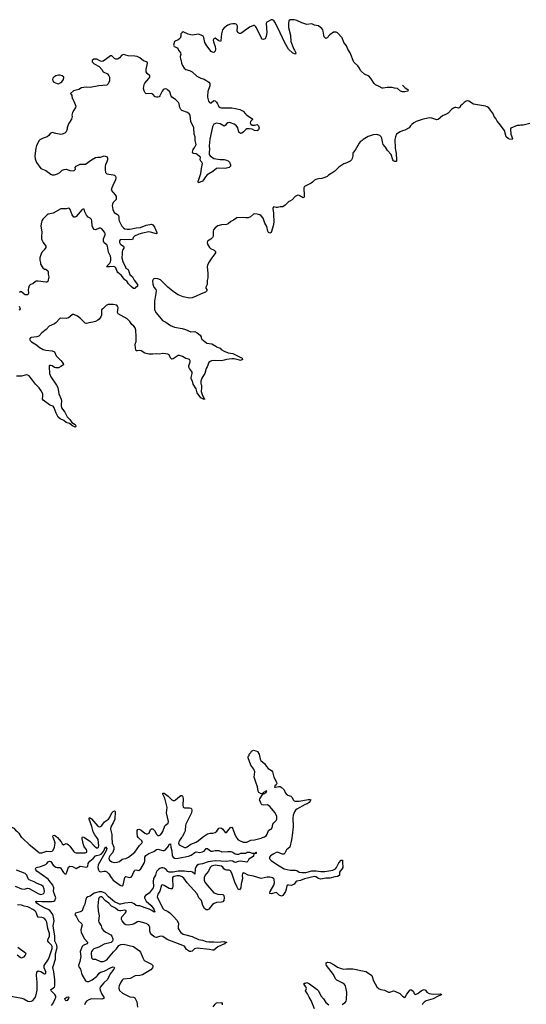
# Model space of a CAD drawing. Header units: inches. Extents: x 2494115 to 2685112, y 774173 to 915163.
# Tile 54 of 215: x 2511883 to 2519834, y 887379 to 902851. Entities that reach past the tile are written whole.
import ezdxf

# ---------------------------------------------------------------- set-up
doc = ezdxf.new("R2010")
doc.units = ezdxf.units.IN
doc.header["$MEASUREMENT"] = 0
for name, color, linetype in [('C5818', 7, 'Continuous'), ('C5819', 7, 'Continuous'), ('C5910', 7, 'Continuous')]:
    doc.layers.add(name, color=color, linetype=linetype)

msp = doc.modelspace()

# ---------------------------------------------------------------- linework, layer by layer
at = {"layer": 'C5818', "color": 5}
for points, elevation in [([(2511915, 890000), (2511930, 889983), (2512030, 889891), (2512130, 889814), (2512170, 889774), (2512190, 889762), (2512210, 889757), (2512230, 889759), (2512290, 889783), (2512310, 889787), (2512370, 889781), (2512390, 889784), (2512410, 889800), (2512428, 889850), (2512437, 889910), (2512429, 889950), (2512407, 890000)], 80), ([(2512474, 890000), (2512503, 889970), (2512533, 889933), (2512550, 889901), (2512570, 889885), (2512610, 889908), (2512630, 889902), (2512650, 889886), (2512670, 889865), (2512725, 889785), (2512750, 889766), (2512770, 889760), (2512910, 889760), (2512935, 889770), (2512937, 889790), (2512929, 889810), (2512896, 889856), (2512884, 889884), (2512863, 889977), (2512862, 889998), (2512863, 890000)], 80), ([(2512898, 890000), (2512984, 889944), (2513051, 889870), (2513090, 889839), (2513110, 889838), (2513120, 889850), (2513125, 889870), (2513113, 889970), (2513091, 890000)], 80), ([(2516156, 890000), (2516150, 889966), (2516120, 889850), (2516070, 889806), (2516046, 889754), (2516030, 889737), (2516010, 889737), (2515990, 889743), (2515930, 889768), (2515910, 889765), (2515870, 889746), (2515817, 889710), (2515803, 889690), (2515804, 889670), (2515810, 889660), (2515830, 889641), (2515929, 889570), (2516033, 889510), (2516130, 889485), (2516210, 889487), (2516230, 889481), (2516270, 889458), (2516310, 889448), (2516374, 889450), (2516470, 889475), (2516535, 889475), (2516610, 889464), (2516670, 889464), (2516795, 889485), (2516810, 889490), (2516839, 889510), (2516855, 889530), (2516890, 889601), (2516930, 889646), (2516950, 889645), (2516949, 889591), (2516955, 889550), (2516952, 889528), (2516939, 889501), (2516910, 889470), (2516903, 889457), (2516900, 889430), (2516903, 889410), (2516899, 889401), (2516873, 889387), (2516830, 889385), (2516750, 889360), (2516690, 889361), (2516610, 889344), (2516575, 889355), (2516530, 889384), (2516510, 889387), (2516354, 889350), (2516290, 889325), (2516230, 889314), (2516216, 889304), (2516190, 889267), (2516150, 889247), (2516109, 889249), (2516090, 889258), (2516078, 889242), (2516067, 889190), (2516052, 889150), (2516012, 889090), (2515990, 889081), (2515954, 889094), (2515921, 889130), (2515910, 889135), (2515830, 889114), (2515810, 889122), (2515807, 889130), (2515814, 889150), (2515870, 889250), (2515881, 889290), (2515878, 889338), (2515870, 889353), (2515850, 889365), (2515810, 889375), (2515765, 889375), (2515670, 889357), (2515550, 889395), (2515470, 889407), (2515410, 889442), (2515390, 889444), (2515380, 889430), (2515374, 889410), (2515377, 889350), (2515359, 889270), (2515351, 889210), (2515330, 889178), (2515310, 889187), (2515290, 889230), (2515259, 889299), (2515210, 889440), (2515190, 889475), (2515170, 889486), (2515130, 889486), (2515110, 889493), (2515089, 889509), (2515070, 889535), (2515050, 889550), (2514950, 889565), (2514910, 889556), (2514895, 889550), (2514872, 889530), (2514845, 889470), (2514792, 889410), (2514776, 889370), (2514777, 889330), (2514790, 889301), (2514830, 889246), (2514930, 889130), (2514990, 889110), (2515070, 889103), (2515087, 889087), (2515090, 889050), (2515084, 889010), (2515071, 888989), (2515050, 888982), (2514970, 888979), (2514935, 888965), (2514910, 888950), (2514850, 888877), (2514830, 888864), (2514810, 888864), (2514784, 888884), (2514758, 888930), (2514736, 889010), (2514695, 889055), (2514670, 889115), (2514510, 889290), (2514460, 889360), (2514430, 889381), (2514390, 889396), (2514350, 889399), (2514307, 889390), (2514283, 889370), (2514280, 889350), (2514286, 889234), (2514279, 889210), (2514270, 889196), (2514250, 889193), (2514230, 889199), (2514150, 889248), (2514124, 889256), (2514110, 889249), (2514082, 889158), (2514049, 889110), (2514041, 889070), (2514044, 889050), (2514117, 888910), (2514130, 888887), (2514150, 888866), (2514202, 888842), (2514238, 888818), (2514299, 888759), (2514355, 888695), (2514376, 888650), (2514368, 888590), (2514371, 888570), (2514394, 888530), (2514413, 888510), (2514450, 888484), (2514489, 888469), (2514587, 888447), (2514690, 888399), (2514750, 888385), (2514810, 888364), (2514850, 888359), (2514930, 888362), (2514990, 888356), (2515086, 888366), (2515132, 888350), (2515110, 888344), (2515096, 888330), (2514990, 888281), (2514929, 888231), (2514910, 888230), (2514862, 888242), (2514670, 888260), (2514624, 888250), (2514587, 888213), (2514570, 888208), (2514550, 888210), (2514530, 888218), (2514500, 888240), (2514470, 888293), (2514196, 888396), (2514130, 888444), (2514090, 888452), (2514030, 888428), (2514010, 888433), (2513990, 888445), (2513958, 888470), (2513935, 888495), (2513926, 888530), (2513924, 888590), (2513916, 888610), (2513904, 888630), (2513870, 888650), (2513750, 888679), (2513730, 888676), (2513678, 888642), (2513650, 888632), (2513590, 888624), (2513550, 888627), (2513530, 888639), (2513490, 888690), (2513481, 888710), (2513480, 888730), (2513488, 888752), (2513540, 888810), (2513552, 888830), (2513554, 888854), (2513530, 888861), (2513470, 888846), (2513450, 888846), (2513430, 888854), (2513388, 888890), (2513324, 888924), (2513279, 888970), (2513227, 889007), (2513170, 889068), (2513150, 889070), (2513130, 889057), (2513120, 889030), (2513109, 888929), (2513112, 888850), (2513129, 888770), (2513121, 888690), (2513125, 888670), (2513161, 888610), (2513173, 888573), (2513200, 888540), (2513233, 888513), (2513311, 888470), (2513330, 888451), (2513346, 888410), (2513346, 888390), (2513341, 888370), (2513318, 888350), (2513210, 888325), (2513123, 888277), (2513047, 888250), (2513030, 888238), (2513010, 888210), (2513005, 888190), (2513011, 888110), (2513030, 888091), (2513070, 888088), (2513150, 888054), (2513190, 888051), (2513210, 888055), (2513250, 888079), (2513354, 888206), (2513401, 888250), (2513438, 888302), (2513470, 888320), (2513510, 888326), (2513667, 888287), (2513690, 888274), (2513761, 888221), (2513779, 888199), (2513814, 888110), (2513838, 888070), (2513910, 888029), (2513951, 888011), (2513972, 887990), (2513973, 887970), (2513965, 887950), (2513939, 887921), (2513810, 887840), (2513770, 887830), (2513693, 887827), (2513616, 887784), (2513508, 887772), (2513490, 887757), (2513470, 887726), (2513442, 887670), (2513438, 887650), (2513439, 887630), (2513450, 887599), (2513496, 887556), (2513610, 887495), (2513670, 887490), (2513690, 887481), (2513719, 887419), (2513733, 887333)], 80), ([(2513330, 890000), (2513334, 889914), (2513359, 889850), (2513360, 889810), (2513340, 889760), (2513298, 889710), (2513285, 889690), (2513280, 889670), (2513290, 889643), (2513330, 889618), (2513370, 889607), (2513410, 889612), (2513450, 889625), (2513490, 889659), (2513510, 889665), (2513550, 889668), (2513590, 889690), (2513688, 889770), (2513765, 889875), (2513799, 889910), (2513808, 889930), (2513797, 889950), (2513750, 889990), (2513743, 890000)], 80), ([(2514424, 890000), (2514390, 889951), (2514381, 889930), (2514377, 889910), (2514387, 889887), (2514450, 889852), (2514470, 889844), (2514490, 889843), (2514510, 889853), (2514570, 889897), (2514653, 889927), (2514689, 889951), (2514747, 890000)], 80), ([(2515284, 890000), (2515290, 889989), (2515310, 889966), (2515330, 889952), (2515389, 889929), (2515426, 889926), (2515450, 889929), (2515510, 889959), (2515570, 889964), (2515671, 889991), (2515696, 890000)], 80), ([(2512379, 887361), (2512398, 887382), (2512436, 887450), (2512449, 887490), (2512448, 887510), (2512433, 887533), (2512377, 887590), (2512370, 887610), (2512430, 887650), (2512434, 887670), (2512436, 887770), (2512417, 887890), (2512400, 887960), (2512443, 888090), (2512444, 888170), (2512470, 888270), (2512465, 888310), (2512435, 888370), (2512434, 888450), (2512408, 888610), (2512422, 888690), (2512413, 888750), (2512408, 888770), (2512390, 888807), (2512353, 888853), (2512330, 888871), (2512270, 888896), (2512176, 888950), (2512150, 888970), (2512142, 888982), (2512128, 888990), (2512150, 888999), (2512230, 888993), (2512290, 888997), (2512390, 888994), (2512419, 889001), (2512434, 889010), (2512452, 889050), (2512414, 889150), (2512416, 889210), (2512404, 889250), (2512347, 889327), (2512330, 889344), (2512150, 889472), (2512134, 889490), (2512128, 889510), (2512142, 889530), (2512210, 889544), (2512290, 889575), (2512310, 889590), (2512330, 889618), (2512350, 889631), (2512370, 889623), (2512407, 889567), (2512450, 889532), (2512470, 889528), (2512510, 889530), (2512523, 889523), (2512570, 889450), (2512590, 889430), (2512610, 889431), (2512628, 889470), (2512646, 889534), (2512670, 889552), (2512710, 889545), (2512770, 889515), (2512830, 889548), (2512866, 889546), (2512926, 889534), (2512941, 889539), (2512952, 889550), (2512958, 889590), (2512966, 889610), (2512982, 889630), (2513036, 889670), (2513074, 889710), (2513090, 889718), (2513134, 889726), (2513159, 889741), (2513198, 889782), (2513230, 889853), (2513248, 889830), (2513242, 889790), (2513113, 889570), (2513108, 889530), (2513117, 889490), (2513130, 889471), (2513150, 889463), (2513210, 889472), (2513230, 889469), (2513250, 889460), (2513284, 889430), (2513316, 889370), (2513350, 889332), (2513430, 889271), (2513470, 889248), (2513490, 889242), (2513506, 889254), (2513530, 889370), (2513550, 889386), (2513610, 889370), (2513630, 889376), (2513650, 889398), (2513670, 889453), (2513690, 889485), (2513710, 889490), (2513750, 889480), (2513783, 889510), (2513841, 889610), (2513847, 889630), (2513844, 889690), (2513863, 889717), (2513910, 889749), (2513990, 889778), (2514030, 889811), (2514050, 889819), (2514130, 889798), (2514150, 889797), (2514170, 889806), (2514217, 889863), (2514230, 889894), (2514244, 889896), (2514250, 889902), (2514255, 889850), (2514270, 889790), (2514278, 889710), (2514290, 889689), (2514310, 889677), (2514330, 889673), (2514370, 889676), (2514531, 889709), (2514575, 889725), (2514630, 889766), (2514650, 889774), (2514710, 889767), (2514750, 889773), (2514776, 889784), (2514810, 889826), (2514830, 889828), (2514861, 889801), (2514890, 889788), (2514910, 889786), (2514950, 889795), (2514990, 889798), (2515010, 889794), (2515053, 889773), (2515150, 889781), (2515199, 889779), (2515230, 889770), (2515266, 889746), (2515290, 889738), (2515321, 889739), (2515352, 889752), (2515430, 889756), (2515440, 889760), (2515451, 889771), (2515491, 889771), (2515530, 889752), (2515570, 889754), (2515582, 889758), (2515590, 889772), (2515594, 889770), (2515592, 889750), (2515558, 889742), (2515550, 889708), (2515530, 889689), (2515478, 889662), (2515465, 889630), (2515450, 889615), (2515348, 889628), (2515310, 889625), (2515270, 889610), (2515250, 889614), (2515227, 889627), (2515194, 889634), (2515130, 889624), (2514950, 889635), (2514843, 889617), (2514750, 889586), (2514690, 889576), (2514661, 889559), (2514645, 889535), (2514639, 889510), (2514630, 889427), (2514595, 889455), (2514570, 889466), (2514530, 889463), (2514471, 889471), (2514430, 889471), (2514370, 889469), (2514290, 889457), (2514230, 889458), (2514208, 889468), (2514179, 889499), (2514150, 889520), (2514130, 889526), (2514110, 889525), (2514084, 889516), (2514061, 889499), (2514037, 889470), (2514026, 889450), (2514016, 889410), (2513984, 889356), (2513978, 889310), (2513982, 889230), (2513977, 889210), (2513912, 889128), (2513858, 889090), (2513839, 889070), (2513841, 889050), (2513870, 888998), (2513944, 888930), (2513990, 888874), (2514005, 888830), (2513995, 888825), (2513955, 888855), (2513917, 888877), (2513850, 888893), (2513770, 888929), (2513730, 888926), (2513710, 888933), (2513679, 888959), (2513650, 888976), (2513630, 888979), (2513532, 888968), (2513470, 888954), (2513450, 888954), (2513430, 888961), (2513370, 888992), (2513278, 889070), (2513225, 889125), (2513170, 889148), (2513130, 889148), (2513053, 889127), (2512990, 889081), (2512952, 889068), (2512930, 889051), (2512921, 889030), (2512907, 888953), (2512883, 888910), (2512862, 888850), (2512833, 888830), (2512759, 888810), (2512747, 888790), (2512774, 888754), (2512803, 888690), (2512854, 888650), (2512861, 888630), (2512840, 888550), (2512845, 888510), (2512899, 888410), (2512950, 888350), (2512935, 888330), (2512877, 888303), (2512861, 888290), (2512832, 888210), (2512840, 888130), (2512825, 888050), (2512807, 887990), (2512812, 887970), (2512836, 887930), (2512856, 887850), (2512916, 887750), (2512937, 887737), (2512970, 887738), (2513018, 887762), (2513086, 887814), (2513106, 887834), (2513130, 887870), (2513150, 887885), (2513210, 887902), (2513310, 887954), (2513346, 887966), (2513363, 887963), (2513371, 887950), (2513362, 887930), (2513300, 887860), (2513261, 887770), (2513204, 887716), (2513147, 887650), (2513142, 887630), (2513144, 887604), (2513170, 887541), (2513201, 887490), (2513202, 887470), (2513170, 887461), (2513010, 887465), (2512970, 887450), (2512933, 887427), (2512916, 887410), (2512901, 887370)], 60), ([(2511810, 889238), (2511910, 889192), (2511950, 889191), (2512010, 889203), (2512030, 889197), (2512170, 889122), (2512210, 889107), (2512230, 889108), (2512250, 889115), (2512264, 889130), (2512271, 889150), (2512269, 889190), (2512249, 889230), (2512222, 889250), (2512157, 889277), (2512110, 889306), (2512030, 889336), (2512013, 889353), (2511994, 889410), (2511970, 889437), (2511830, 889486)], 80), ([(2511631, 887530), (2511916, 887476), (2511945, 887465), (2512009, 887430), (2512030, 887425), (2512070, 887429), (2512090, 887440), (2512117, 887470), (2512134, 887506), (2512156, 887604), (2512158, 887730), (2512148, 887832), (2512151, 887889), (2512170, 887908), (2512214, 887894), (2512270, 887860), (2512290, 887861), (2512294, 887866), (2512295, 887890), (2512266, 887950), (2512266, 887990), (2512333, 888087), (2512351, 888130), (2512390, 888254), (2512391, 888290), (2512380, 888310), (2512338, 888350), (2512326, 888370), (2512324, 888390), (2512351, 888450), (2512352, 888490), (2512322, 888570), (2512306, 888670), (2512290, 888704), (2512270, 888728), (2512250, 888740), (2512230, 888746), (2512170, 888751), (2512154, 888774), (2512146, 888810), (2512135, 888835), (2512120, 888850), (2512088, 888870), (2512030, 888900), (2512010, 888909), (2511950, 888919), (2511910, 888936), (2511850, 888943)], 80), ([(2511855, 888275), (2511971, 888190), (2511981, 888170), (2511970, 888150), (2511941, 888119), (2511910, 888106), (2511890, 888113), (2511841, 888150)], 80), ([(2516943, 887377), (2516967, 887390), (2516991, 887409), (2517005, 887430), (2517011, 887450), (2517019, 887570), (2516994, 887670), (2516981, 887690), (2516957, 887710), (2516859, 887759), (2516838, 887778), (2516807, 887850), (2516700, 887990), (2516692, 888010), (2516693, 888030), (2516702, 888038), (2516717, 888043), (2516750, 888035), (2516821, 888001), (2516870, 887965), (2516930, 887942), (2516970, 887934), (2517010, 887939), (2517110, 887936), (2517317, 887897), (2517390, 887850), (2517408, 887830), (2517436, 887750), (2517460, 887700), (2517490, 887653), (2517523, 887623), (2517550, 887611), (2517610, 887602), (2517670, 887572), (2517690, 887570), (2517750, 887590), (2517770, 887588), (2517851, 887550), (2517891, 887510), (2517918, 887490), (2517930, 887487), (2517933, 887490), (2517961, 887539), (2518010, 887606), (2518030, 887608), (2518062, 887582), (2518075, 887550), (2518090, 887531), (2518130, 887550), (2518190, 887595), (2518230, 887613), (2518250, 887601), (2518274, 887570), (2518310, 887549), (2518370, 887538), (2518485, 887545), (2518498, 887538), (2518501, 887530), (2518490, 887523), (2518450, 887510), (2518370, 887466), (2518265, 887435), (2518230, 887412), (2518208, 887390), (2518201, 887370)], 80), ([(2516509, 887310), (2516457, 887437), (2516425, 887490), (2516402, 887542), (2516369, 887590), (2516386, 887630), (2516376, 887656), (2516347, 887693), (2516346, 887710), (2516350, 887714), (2516370, 887714), (2516390, 887722), (2516430, 887702), (2516550, 887611), (2516571, 887590), (2516610, 887513), (2516650, 887468), (2516687, 887410), (2516737, 887370)], 80), ([(2514919, 887341), (2514950, 887383), (2514970, 887401), (2515050, 887410), (2515061, 887390), (2515058, 887370)], 80)]:
    msp.add_lwpolyline(points, dxfattribs=dict(at, elevation=elevation))
at = {"layer": 'C5818', "color": 5, "elevation": 40}
msp.add_lwpolyline([(2512610, 887436), (2512596, 887450), (2512593, 887470), (2512622, 887490), (2512650, 887496), (2512654, 887490), (2512648, 887470), (2512630, 887437)], close=True, dxfattribs=at)
at = {"layer": 'C5819', "color": 5}
for points, elevation in [([(2516122, 900000), (2516108, 899992), (2516050, 899935), (2516011, 899909), (2515970, 899909), (2515930, 899899), (2515910, 899899), (2515866, 899910), (2515855, 899885), (2515868, 899810), (2515867, 899750), (2515874, 899714), (2515871, 899671), (2515861, 899610), (2515837, 899523), (2515830, 899509), (2515810, 899494), (2515790, 899509), (2515775, 899530), (2515760, 899600), (2515731, 899651), (2515703, 899730), (2515672, 899770), (2515650, 899787), (2515610, 899797), (2515570, 899799), (2515550, 899795), (2515506, 899754), (2515470, 899739), (2515430, 899736), (2515390, 899743), (2515290, 899736), (2515238, 899702), (2515198, 899682), (2515155, 899645), (2515130, 899632), (2515050, 899630), (2514990, 899610), (2514970, 899598), (2514950, 899582), (2514926, 899550), (2514920, 899530), (2514919, 899450), (2514910, 899430), (2514880, 899400), (2514831, 899370), (2514824, 899350), (2514830, 899322), (2514861, 899270), (2514877, 899257), (2514936, 899230), (2514956, 899210), (2514955, 899190), (2514946, 899170), (2514896, 899110), (2514847, 899030), (2514831, 898990), (2514827, 898970), (2514835, 898870), (2514835, 898795), (2514827, 898753), (2514825, 898690), (2514802, 898650), (2514802, 898630), (2514818, 898610), (2514818, 898590), (2514798, 898570), (2514730, 898545), (2514654, 898506), (2514590, 898482), (2514550, 898474), (2514450, 898497), (2514370, 898529), (2514310, 898565), (2514210, 898650), (2514110, 898749), (2514090, 898763), (2514050, 898778), (2514010, 898783), (2513990, 898778), (2513979, 898770), (2513967, 898750), (2513970, 898696), (2513986, 898650), (2514019, 898610), (2514024, 898590), (2514021, 898550), (2514007, 898490), (2513999, 898430), (2514000, 898290), (2514024, 898244), (2514122, 898122), (2514176, 898096), (2514250, 898045), (2514310, 898018), (2514430, 897998), (2514483, 897983), (2514570, 897948), (2514630, 897951), (2514670, 897931), (2514714, 897894), (2514731, 897870), (2514732, 897850), (2514743, 897830), (2514818, 897770), (2514897, 897757), (2514961, 897721), (2514970, 897711), (2515030, 897691), (2515046, 897670), (2515090, 897641), (2515157, 897617), (2515230, 897605), (2515345, 897550), (2515375, 897530), (2515379, 897510), (2515350, 897498), (2515330, 897500), (2515250, 897523), (2515210, 897523), (2515130, 897514), (2515090, 897499), (2515050, 897492), (2514945, 897495), (2514892, 897488), (2514870, 897482), (2514850, 897462), (2514825, 897395), (2514811, 897370), (2514787, 897293), (2514746, 897230), (2514726, 897170), (2514726, 897130), (2514734, 897110), (2514738, 897070), (2514730, 897010), (2514744, 896963), (2514763, 896923), (2514774, 896910), (2514777, 896897), (2514787, 896890), (2514776, 896884), (2514725, 896910), (2514708, 896928), (2514669, 896990), (2514650, 897050), (2514606, 897126), (2514594, 897170), (2514574, 897210), (2514574, 897230), (2514591, 897290), (2514589, 897310), (2514581, 897330), (2514549, 897370), (2514539, 897390), (2514539, 897410), (2514557, 897477), (2514557, 897490), (2514549, 897509), (2514530, 897519), (2514490, 897526), (2514439, 897559), (2514390, 897576), (2514370, 897574), (2514290, 897520), (2514270, 897516), (2514250, 897539), (2514230, 897586), (2514210, 897596), (2514170, 897598), (2514130, 897607), (2514070, 897597), (2514030, 897603), (2513970, 897593), (2513910, 897593), (2513849, 897609), (2513790, 897649), (2513770, 897655), (2513730, 897646), (2513710, 897649), (2513698, 897690), (2513697, 897750), (2513708, 897792), (2513711, 897870), (2513705, 897970), (2513693, 898010), (2513674, 898034), (2513643, 898063), (2513610, 898111), (2513570, 898148), (2513427, 898227), (2513417, 898250), (2513426, 898326), (2513419, 898350), (2513405, 898365), (2513350, 898377), (2513270, 898376), (2513241, 898359), (2513186, 898310), (2513167, 898290), (2513165, 898210), (2513156, 898184), (2513130, 898145), (2513110, 898129), (2513070, 898109), (2513030, 898096), (2512970, 898089), (2512930, 898077), (2512910, 898083), (2512838, 898158), (2512791, 898191), (2512730, 898218), (2512710, 898219), (2512670, 898181), (2512647, 898167), (2512610, 898158), (2512530, 898162), (2512510, 898156), (2512450, 898090), (2512430, 898074), (2512344, 898036), (2512299, 897981), (2512230, 897933), (2512182, 897878), (2512150, 897865), (2512064, 897856), (2512050, 897850), (2512035, 897830), (2512046, 897810), (2512070, 897790), (2512144, 897744), (2512190, 897704), (2512250, 897669), (2512290, 897656), (2512390, 897648), (2512430, 897633), (2512455, 897570), (2512530, 897497), (2512566, 897450), (2512570, 897429), (2512530, 897399), (2512490, 897383), (2512450, 897379), (2512430, 897385), (2512391, 897411), (2512370, 897419), (2512350, 897416), (2512345, 897410), (2512344, 897396), (2512349, 897290), (2512370, 897239), (2512462, 897110), (2512481, 897070), (2512498, 896970), (2512533, 896890), (2512537, 896870), (2512534, 896790), (2512541, 896750), (2512590, 896684), (2512630, 896610), (2512670, 896570), (2512703, 896523), (2512751, 896490), (2512763, 896470), (2512762, 896458), (2512754, 896450), (2512710, 896468), (2512664, 896504), (2512610, 896522), (2512574, 896554), (2512518, 896578), (2512485, 896605), (2512453, 896670), (2512425, 896750), (2512410, 896777), (2512370, 896789), (2512350, 896801), (2512250, 896874), (2512242, 896890), (2512247, 896933), (2512244, 896970), (2512220, 897020), (2512187, 897067), (2512130, 897126), (2512070, 897210), (2512030, 897253), (2512010, 897266), (2511990, 897270), (2511910, 897250), (2511830, 897250)], 80), ([(2513371, 900000), (2513350, 899977), (2513338, 899950), (2513336, 899930), (2513345, 899870), (2513363, 899823), (2513419, 899790), (2513434, 899774), (2513438, 899750), (2513438, 899710), (2513444, 899690), (2513488, 899608), (2513510, 899579), (2513530, 899567), (2513570, 899558), (2513610, 899558), (2513710, 899580), (2513776, 899584), (2513870, 899622), (2513950, 899639), (2513970, 899626), (2513997, 899590), (2514034, 899506), (2514036, 899490), (2514030, 899487), (2513934, 899514), (2513910, 899516), (2513810, 899497), (2513750, 899481), (2513684, 899450), (2513665, 899430), (2513657, 899403), (2513645, 899395), (2513610, 899390), (2513470, 899397), (2513459, 899390), (2513450, 899375), (2513450, 899350), (2513459, 899330), (2513470, 899318), (2513514, 899294), (2513519, 899279), (2513521, 899270), (2513494, 899230), (2513489, 899210), (2513490, 899170), (2513485, 899110), (2513500, 899050), (2513541, 898961), (2513549, 898949), (2513583, 898923), (2513609, 898849), (2513652, 898810), (2513678, 898758), (2513731, 898690), (2513734, 898670), (2513730, 898662), (2513700, 898640), (2513690, 898626), (2513670, 898628), (2513630, 898658), (2513590, 898702), (2513562, 898742), (2513530, 898765), (2513510, 898787), (2513477, 898837), (2513421, 898881), (2513410, 898896), (2513392, 898950), (2513381, 898961), (2513370, 898970), (2513350, 898975), (2513290, 898966), (2513246, 898970), (2513258, 898982), (2513259, 898990), (2513296, 899024), (2513310, 899047), (2513315, 899070), (2513315, 899110), (2513310, 899137), (2513276, 899196), (2513260, 899290), (2513250, 899312), (2513206, 899346), (2513198, 899370), (2513199, 899410), (2513222, 899470), (2513223, 899490), (2513216, 899510), (2513170, 899567), (2513150, 899576), (2513130, 899576), (2513070, 899549), (2513050, 899553), (2513034, 899574), (2513020, 899610), (2513015, 899690), (2513009, 899709), (2512990, 899734), (2512958, 899750), (2512930, 899778), (2512904, 899830), (2512895, 899875), (2512876, 899876), (2512862, 899870), (2512770, 899759), (2512750, 899749), (2512730, 899749), (2512705, 899785), (2512674, 899870), (2512663, 899883), (2512650, 899889), (2512610, 899881), (2512530, 899877), (2512410, 899809), (2512330, 899796), (2512313, 899787), (2512243, 899717), (2512228, 899692), (2512222, 899670), (2512216, 899610), (2512231, 899510), (2512224, 899450), (2512227, 899410), (2512231, 899390), (2512250, 899351), (2512290, 899292), (2512291, 899270), (2512268, 899232), (2512241, 899210), (2512227, 899190), (2512201, 899110), (2512201, 899070), (2512211, 899030), (2512211, 899010), (2512245, 898950), (2512270, 898932), (2512290, 898931), (2512326, 898906), (2512331, 898890), (2512327, 898850), (2512339, 898810), (2512323, 898737), (2512310, 898726), (2512290, 898724), (2512170, 898744), (2512140, 898740), (2512130, 898738), (2512090, 898702), (2512050, 898689), (2512031, 898669), (2512019, 898630), (2512016, 898610), (2512019, 898550), (2512010, 898529), (2511990, 898526), (2511969, 898530), (2511950, 898539), (2511910, 898575), (2511890, 898579), (2511879, 898561)], 60), ([(2511876, 898350), (2511890, 898310), (2511885, 898290), (2511870, 898284)], 60), ([(2515696, 890000), (2515724, 890010), (2515752, 890028), (2515769, 890051), (2515787, 890113), (2515810, 890127), (2515830, 890134), (2515846, 890150), (2515857, 890210), (2515871, 890230), (2515910, 890270), (2515916, 890290), (2515916, 890330), (2515894, 890390), (2515810, 890490), (2515770, 890513), (2515710, 890509), (2515690, 890514), (2515674, 890530), (2515668, 890550), (2515647, 890587), (2515650, 890610), (2515701, 890679), (2515732, 890690), (2515738, 890702), (2515753, 890710), (2515755, 890725), (2515761, 890730), (2515750, 890733), (2515738, 890722), (2515710, 890710), (2515702, 890698), (2515671, 890689), (2515634, 890710), (2515625, 890730), (2515617, 890797), (2515588, 890870), (2515565, 890950), (2515573, 891033), (2515555, 891075), (2515510, 891139), (2515469, 891251), (2515469, 891271), (2515486, 891290), (2515486, 891310), (2515510, 891334), (2515523, 891357), (2515550, 891371), (2515590, 891361), (2515614, 891350), (2515641, 891310), (2515656, 891230), (2515669, 891209), (2515730, 891156), (2515757, 891117), (2515785, 891085), (2515833, 891053), (2515852, 891032), (2515872, 890950), (2515913, 890870), (2515916, 890850), (2515908, 890830), (2515885, 890810), (2515883, 890790), (2515899, 890790), (2515950, 890804), (2515970, 890800), (2515986, 890790), (2516032, 890752), (2516047, 890710), (2516065, 890685), (2516090, 890668), (2516137, 890650), (2516157, 890630), (2516176, 890590), (2516190, 890577), (2516207, 890570), (2516270, 890572), (2516410, 890598), (2516436, 890596), (2516450, 890590), (2516442, 890570), (2516426, 890550), (2516396, 890530), (2516363, 890517), (2516230, 890445), (2516210, 890429), (2516196, 890404), (2516177, 890350), (2516170, 890310), (2516175, 890170), (2516160, 890030), (2516156, 890000)], 80), ([(2513743, 890000), (2513734, 890014), (2513726, 890074), (2513727, 890110), (2513736, 890124), (2513750, 890130), (2513770, 890127), (2513790, 890117), (2513849, 890069), (2513870, 890059), (2513890, 890056), (2513913, 890070), (2513934, 890126), (2513950, 890138), (2513970, 890136), (2514000, 890110), (2514030, 890053), (2514050, 890030), (2514072, 890030), (2514090, 890042), (2514112, 890068), (2514127, 890093), (2514158, 890182), (2514170, 890196), (2514213, 890227), (2514218, 890250), (2514185, 890390), (2514196, 890470), (2514159, 890619), (2514130, 890684), (2514130, 890698), (2514141, 890699), (2514150, 890698), (2514214, 890650), (2514270, 890595), (2514290, 890582), (2514310, 890581), (2514326, 890590), (2514390, 890646), (2514410, 890659), (2514430, 890662), (2514442, 890642), (2514448, 890610), (2514442, 890510), (2514450, 890479), (2514470, 890465), (2514550, 890468), (2514570, 890461), (2514581, 890450), (2514586, 890430), (2514580, 890390), (2514488, 890210), (2514483, 890190), (2514478, 890110), (2514472, 890090), (2514431, 890010), (2514424, 890000)], 80), ([(2513091, 890000), (2513062, 890042), (2513034, 890090), (2513013, 890173), (2512974, 890290), (2512973, 890307), (2512990, 890312), (2513010, 890294), (2513110, 890179), (2513130, 890169), (2513150, 890172), (2513170, 890188), (2513214, 890246), (2513278, 890290), (2513294, 890310), (2513330, 890386), (2513350, 890410), (2513370, 890418), (2513382, 890410), (2513383, 890403), (2513376, 890290), (2513352, 890230), (2513314, 890170), (2513308, 890130), (2513328, 890048), (2513330, 890000)], 80), ([(2511717, 890000), (2511710, 890030), (2511707, 890070), (2511710, 890092), (2511730, 890138), (2511750, 890158), (2511770, 890156), (2511790, 890145), (2511814, 890114), (2511838, 890098), (2511869, 890069), (2511908, 890008), (2511915, 890000)], 80), ([(2514747, 890000), (2514754, 890006), (2514830, 890057), (2514870, 890067), (2514913, 890067), (2514950, 890080), (2514978, 890102), (2515010, 890146), (2515030, 890153), (2515050, 890147), (2515070, 890129), (2515110, 890079), (2515130, 890078), (2515190, 890159), (2515210, 890162), (2515230, 890138), (2515258, 890050), (2515284, 890000)], 80), ([(2512407, 890000), (2512402, 890010), (2512408, 890032), (2512430, 890037), (2512450, 890024), (2512474, 890000)], 80), ([(2512863, 890000), (2512868, 890012), (2512890, 890005), (2512898, 890000)], 80)]:
    msp.add_lwpolyline(points, dxfattribs=dict(at, elevation=elevation))
at = {"layer": 'C5910', "color": 5}
for points, elevation in [([(2517892, 901824), (2517926, 901786), (2517978, 901750), (2517974, 901730), (2517930, 901719), (2517890, 901719), (2517858, 901730), (2517810, 901769), (2517767, 901773), (2517730, 901783), (2517650, 901785), (2517590, 901774), (2517570, 901774), (2517524, 901803), (2517468, 901828), (2517445, 901850), (2517399, 901919), (2517371, 901951), (2517350, 901970), (2517297, 901997), (2517250, 902036), (2517234, 902054), (2517216, 902090), (2517190, 902128), (2517126, 902186), (2517068, 902330), (2517031, 902390), (2517010, 902442), (2516968, 902490), (2516944, 902564), (2516870, 902644), (2516850, 902657), (2516810, 902654), (2516749, 902611), (2516710, 902566), (2516690, 902553), (2516670, 902569), (2516663, 902583), (2516655, 902610), (2516648, 902670), (2516641, 902690), (2516626, 902710), (2516605, 902730), (2516570, 902754), (2516510, 902766), (2516470, 902784), (2516390, 902775), (2516310, 902803), (2516230, 902840), (2516190, 902850), (2516129, 902851), (2516107, 902833), (2516099, 902790), (2516102, 902730), (2516132, 902610), (2516139, 902510), (2516183, 902390), (2516197, 902370), (2516216, 902330), (2516214, 902310), (2516210, 902308), (2516170, 902325), (2516104, 902390), (2516038, 902498), (2515939, 902710), (2515886, 902810), (2515870, 902836), (2515850, 902850), (2515830, 902848), (2515770, 902817), (2515759, 902810), (2515750, 902793), (2515759, 902650), (2515752, 902590), (2515735, 902550), (2515710, 902539), (2515690, 902545), (2515670, 902573), (2515601, 902721), (2515590, 902741), (2515570, 902759), (2515550, 902761), (2515490, 902733), (2515370, 902643), (2515350, 902634), (2515330, 902636), (2515321, 902641), (2515310, 902650), (2515297, 902670), (2515299, 902750), (2515291, 902770), (2515279, 902779), (2515265, 902785), (2515230, 902785), (2515190, 902779), (2515150, 902765), (2515090, 902723), (2515064, 902690), (2515048, 902630), (2515038, 902522), (2515032, 902508), (2515010, 902518), (2514950, 902562), (2514927, 902550), (2514920, 902530), (2514922, 902502), (2514948, 902430), (2514956, 902390), (2514950, 902358), (2514930, 902335), (2514910, 902339), (2514890, 902353), (2514819, 902439), (2514788, 902490), (2514775, 902570), (2514760, 902590), (2514730, 902610), (2514690, 902621), (2514590, 902607), (2514525, 902625), (2514450, 902658), (2514430, 902652), (2514412, 902628), (2514409, 902590), (2514399, 902561), (2514390, 902549), (2514370, 902536), (2514311, 902510), (2514297, 902450), (2514307, 902430), (2514350, 902414), (2514363, 902403), (2514376, 902370), (2514405, 902330), (2514411, 902310), (2514401, 902270), (2514407, 902230), (2514418, 902210), (2514423, 902170), (2514437, 902130), (2514463, 902090), (2514490, 902067), (2514550, 902054), (2514590, 902031), (2514664, 901964), (2514725, 901930), (2514777, 901917), (2514803, 901903), (2514850, 901871), (2514865, 901850), (2514865, 901810), (2514835, 901725), (2514831, 901651), (2514831, 901631), (2514847, 901570), (2514861, 901550), (2514870, 901545), (2514890, 901544), (2514930, 901583), (2514950, 901575), (2514970, 901556), (2514989, 901530), (2515010, 901486), (2515030, 901471), (2515050, 901467), (2515210, 901464), (2515270, 901457), (2515338, 901438), (2515390, 901416), (2515429, 901369), (2515450, 901351), (2515535, 901295), (2515535, 901285), (2515506, 901250), (2515501, 901230), (2515511, 901210), (2515530, 901196), (2515550, 901191), (2515570, 901191), (2515610, 901202), (2515630, 901182), (2515639, 901150), (2515630, 901118), (2515610, 901104), (2515570, 901109), (2515529, 901129), (2515490, 901137), (2515450, 901137), (2515430, 901126), (2515390, 901083), (2515370, 901069), (2515350, 901064), (2515322, 901082), (2515304, 901150), (2515278, 901190), (2515250, 901207), (2515190, 901230), (2515170, 901235), (2515150, 901230), (2515130, 901214), (2515110, 901186), (2515090, 901176), (2515030, 901214), (2514970, 901224), (2514930, 901209), (2514910, 901168), (2514869, 900971), (2514857, 900870), (2514863, 900810), (2514856, 900770), (2514856, 900730), (2514872, 900712), (2514930, 900669), (2515030, 900652), (2515093, 900653), (2515130, 900646), (2515152, 900632), (2515173, 900610), (2515191, 900571), (2515192, 900550), (2515182, 900538), (2515168, 900530), (2515110, 900514), (2515010, 900519), (2514969, 900511), (2514913, 900467), (2514849, 900431), (2514827, 900413), (2514799, 900381), (2514770, 900333), (2514750, 900313), (2514690, 900289), (2514685, 900310), (2514726, 900434), (2514734, 900510), (2514751, 900590), (2514742, 900610), (2514724, 900630), (2514716, 900650), (2514719, 900690), (2514702, 900702), (2514670, 900735), (2514650, 900744), (2514610, 900750), (2514593, 900770), (2514604, 900810), (2514632, 900850), (2514652, 900890), (2514639, 900950), (2514634, 901010), (2514621, 901050), (2514614, 901150), (2514571, 901251), (2514557, 901350), (2514542, 901370), (2514515, 901390), (2514426, 901426), (2514410, 901438), (2514395, 901470), (2514384, 901530), (2514376, 901550), (2514330, 901597), (2514272, 901632), (2514261, 901650), (2514237, 901717), (2514210, 901744), (2514190, 901758), (2514170, 901765), (2514150, 901761), (2514136, 901750), (2514120, 901730), (2514084, 901656), (2514070, 901639), (2514050, 901632), (2514030, 901632), (2514010, 901641), (2513970, 901679), (2513950, 901692), (2513870, 901685), (2513850, 901699), (2513834, 901734), (2513827, 901770), (2513834, 901830), (2513847, 901853), (2513910, 901926), (2513925, 901950), (2513924, 901970), (2513885, 902005), (2513867, 902030), (2513867, 902070), (2513887, 902170), (2513882, 902182), (2513873, 902190), (2513826, 902206), (2513770, 902252), (2513726, 902270), (2513690, 902279), (2513583, 902283), (2513510, 902302), (2513485, 902295), (2513450, 902253), (2513430, 902237), (2513410, 902229), (2513390, 902229), (2513370, 902242), (2513330, 902281), (2513310, 902285), (2513246, 902234), (2513190, 902199), (2513170, 902195), (2513150, 902199), (2513095, 902230), (2513073, 902233), (2513046, 902230), (2513021, 902210), (2513022, 902190), (2513050, 902157), (2513130, 902116), (2513170, 902070), (2513194, 902034), (2513258, 901998), (2513281, 901970), (2513291, 901950), (2513291, 901890), (2513270, 901842), (2513250, 901821), (2513127, 901813), (2512990, 901784), (2512928, 901792), (2512850, 901782), (2512810, 901755), (2512728, 901732), (2512682, 901690), (2512700, 901660), (2512705, 901610), (2512722, 901590), (2512732, 901570), (2512761, 901490), (2512758, 901470), (2512730, 901429), (2512711, 901390), (2512701, 901350), (2512704, 901330), (2512694, 901286), (2512650, 901215), (2512628, 901150), (2512627, 901130), (2512611, 901090), (2512590, 901069), (2512550, 901053), (2512530, 901049), (2512450, 901061), (2512390, 901078), (2512360, 901060), (2512338, 901030), (2512311, 901010), (2512250, 900990), (2512199, 900961), (2512188, 900950), (2512147, 900873), (2512134, 900830), (2512121, 900710), (2512127, 900667), (2512148, 900608), (2512215, 900515), (2512240, 900500), (2512290, 900481), (2512370, 900422), (2512390, 900413), (2512430, 900411), (2512477, 900430), (2512510, 900450), (2512550, 900487), (2512581, 900499), (2512610, 900502), (2512670, 900481), (2512730, 900478), (2512748, 900490), (2512757, 900503), (2512755, 900530), (2512768, 900550), (2512830, 900579), (2512850, 900583), (2512917, 900583), (2513009, 900650), (2513070, 900683), (2513110, 900691), (2513150, 900691), (2513210, 900711), (2513254, 900694), (2513261, 900670), (2513261, 900650), (2513250, 900615), (2513228, 900572), (2513226, 900550), (2513225, 900490), (2513231, 900451), (2513251, 900431), (2513350, 900415), (2513370, 900406), (2513386, 900390), (2513391, 900370), (2513387, 900330), (2513359, 900281), (2513327, 900210), (2513316, 900170), (2513381, 900101), (2513394, 900074), (2513398, 900050), (2513394, 900026), (2513371, 900000)], 60), ([(2519890, 901219), (2519784, 901196), (2519750, 901195), (2519728, 901188), (2519690, 901188), (2519590, 901146), (2519586, 901130), (2519591, 901050), (2519618, 900982), (2519611, 900969), (2519570, 900974), (2519550, 900984), (2519519, 901010), (2519490, 901108), (2519410, 901218), (2519377, 901257), (2519356, 901296), (2519330, 901328), (2519324, 901350), (2519306, 901386), (2519270, 901429), (2519247, 901467), (2519222, 901482), (2519192, 901492), (2519004, 901524), (2518930, 901572), (2518910, 901574), (2518892, 901570), (2518859, 901550), (2518830, 901516), (2518804, 901496), (2518790, 901469), (2518770, 901459), (2518730, 901469), (2518710, 901469), (2518690, 901461), (2518660, 901440), (2518610, 901384), (2518591, 901370), (2518518, 901342), (2518450, 901283), (2518430, 901279), (2518350, 901306), (2518310, 901309), (2518198, 901282), (2518108, 901252), (2518068, 901232), (2518035, 901205), (2518017, 901183), (2517998, 901150), (2517930, 901115), (2517890, 901105), (2517856, 901090), (2517810, 901063), (2517799, 901050), (2517779, 901010), (2517770, 900970), (2517774, 900830), (2517790, 900750), (2517798, 900650), (2517795, 900630), (2517790, 900625), (2517770, 900621), (2517750, 900634), (2517739, 900650), (2517713, 900730), (2517653, 900793), (2517626, 900846), (2517589, 900890), (2517575, 900930), (2517569, 900989), (2517558, 901010), (2517535, 901030), (2517490, 901049), (2517430, 901041), (2517350, 901016), (2517273, 900967), (2517259, 900950), (2517229, 900931), (2517210, 900910), (2517150, 900802), (2517116, 900764), (2517111, 900749), (2517113, 900710), (2517101, 900670), (2517090, 900650), (2517071, 900629), (2517018, 900602), (2516970, 900584), (2516890, 900533), (2516831, 900470), (2516783, 900437), (2516730, 900409), (2516710, 900389), (2516670, 900369), (2516623, 900357), (2516570, 900352), (2516530, 900339), (2516511, 900330), (2516480, 900300), (2516456, 900284), (2516351, 900230), (2516342, 900210), (2516350, 900090), (2516350, 900068), (2516344, 900056), (2516330, 900052), (2516270, 900089), (2516246, 900094), (2516206, 900074), (2516158, 900022), (2516122, 900000)], 80)]:
    msp.add_lwpolyline(points, dxfattribs=dict(at, elevation=elevation))
at = {"layer": 'C5910', "color": 5, "elevation": 60}
msp.add_lwpolyline([(2512510, 901979), (2512490, 901979), (2512450, 901969), (2512419, 901950), (2512404, 901930), (2512397, 901910), (2512403, 901890), (2512418, 901870), (2512470, 901846), (2512490, 901845), (2512530, 901862), (2512545, 901875), (2512569, 901910), (2512574, 901950), (2512550, 901969)], close=True, dxfattribs=at)

doc.saveas('drawing.dxf')
